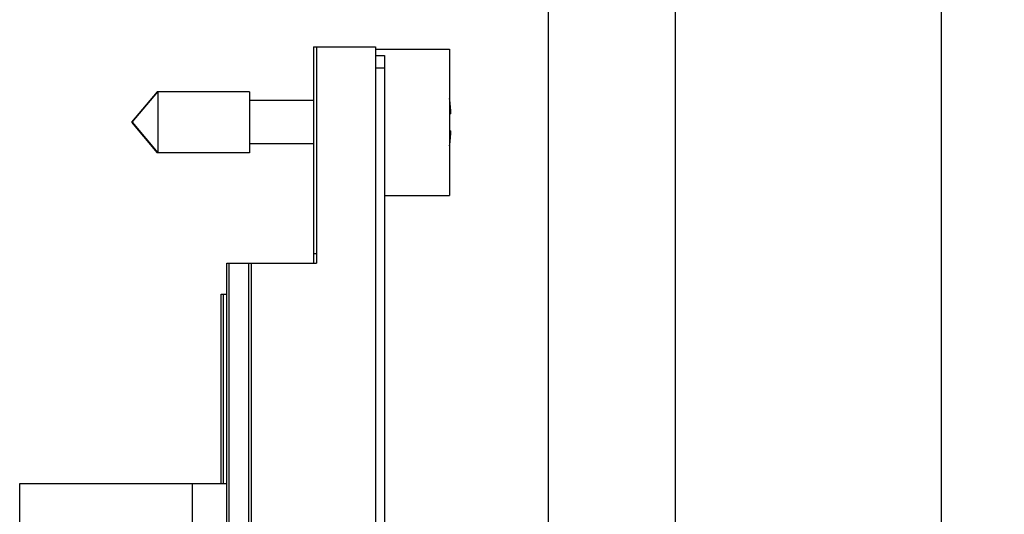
# Model space of a CAD drawing. Header units: inches. Extents: x 0 to 22, y 0 to 17.
# Tile 25 of 98: x 1.8 to 3.3, y 10.8 to 11.6. Entities that reach past the tile are written whole.
import ezdxf

# ---------------------------------------------------------------- set-up
doc = ezdxf.new("R2010")
doc.units = ezdxf.units.IN
doc.header["$LTSCALE"] = 1.21
doc.header["$MEASUREMENT"] = 0
doc.layers.get('0').update_dxf_attribs({"linetype": 'CONTINUOUS'})
doc.layers.add('DIMENSIONS', color=7, linetype='CONTINUOUS')
doc.styles.get("Standard").update_dxf_attribs({"font": 'txt', "width": 0.8})
doc.dimstyles.new('DIMSTYLE_1', dxfattribs={"dimtxt": 0.125, "dimasz": 0.18, "dimexe": 0.125, "dimexo": 0.0625, "dimgap": 0.03125, "dimtad": 0, "dimtih": 1, "dimtoh": 1, "dimzin": 4, "dimdsep": 46, "dimtxsty": 'STANDARD', "dimblk": '_FILLED', "dimblk1": '_FILLED', "dimblk2": '_FILLED', "dimcen": 0.09, "dimadec": 0, "dimazin": 0, "dimtp": 0.01, "dimtm": 0.01, "dimtfac": 1, "dimtofl": 0, "dimtmove": 0, "dimatfit": 3, "dimldrblk": '_FILLED', "dimfxl": 1, "dimtolj": 1, "dimtzin": 4, "dimarcsym": 0})

# ---------------------------------------------------------------- blocks, each defined once
blk = doc.blocks.new('*D33')
at = {"layer": 'DIMENSIONS', "color": 2, "linetype": 'CONTINUOUS'}
blk.add_line((2.6046, 10.4825), (2.6046, 12.0267), dxfattribs=at)
at = {"layer": 'DIMENSIONS', "color": 2, "linetype": 'CONTINUOUS', "insert": (2.5421, 12.0892), "char_height": 0.125, "width": 1.225, "attachment_point": 1, "rotation": 90, "line_spacing_factor": 0.9}
blk.add_mtext('3X .38{\\Ftxt.shx;\\W1.000000;\\H0.125000; }[9.6]', dxfattribs=at)
blk = doc.blocks.new('_FILLED')
at = {"color": 0, "linetype": 'BYBLOCK'}
blk.add_solid([(0, 0), (-1, 0.1736), (-1, -0.1736)], dxfattribs=at)
blk = doc.blocks.new('*D34')
at = {"layer": 'DIMENSIONS', "color": 2, "linetype": 'CONTINUOUS'}
blk.add_line((2.225, 11.6517), (2.225, 12.0267), dxfattribs=at)
at = {"layer": 'DIMENSIONS', "color": 2, "linetype": 'CONTINUOUS', "insert": (2.1625, 12.0892), "char_height": 0.125, "width": 0.725, "attachment_point": 1, "rotation": 90, "line_spacing_factor": 0.9}
blk.add_mtext('.00{\\Ftxt.shx;\\W1.000000;\\H0.125000; }[0]', dxfattribs=at)
blk = doc.blocks.new('*D35')
at = {"layer": 'DIMENSIONS', "color": 2, "linetype": 'CONTINUOUS'}
blk.add_line((3.24, 10.4087), (3.24, 12.0267), dxfattribs=at)
at = {"layer": 'DIMENSIONS', "color": 2, "linetype": 'CONTINUOUS', "insert": (3.1775, 12.0892), "char_height": 0.125, "width": 1.125, "attachment_point": 1, "rotation": 90, "line_spacing_factor": 0.9}
blk.add_mtext('1.02{\\Ftxt.shx;\\W1.000000;\\H0.125000; }[25.8]', dxfattribs=at)
blk = doc.blocks.new('*D36')
at = {"layer": 'DIMENSIONS', "color": 2, "linetype": 'CONTINUOUS'}
for p, q in [((2.8103, 9.762), (2.8103, 12.0267)), ((2.6601, 9.5711), (2.8103, 9.762)), ((2.6601, 9.2415), (2.6601, 9.5711))]:
    blk.add_line(p, q, dxfattribs=at)
at = {"layer": 'DIMENSIONS', "color": 2, "linetype": 'CONTINUOUS', "insert": (2.7478, 12.0892), "char_height": 0.125, "width": 1.025, "attachment_point": 1, "rotation": 90, "line_spacing_factor": 0.9}
blk.add_mtext('.44{\\Ftxt.shx;\\W1.000000;\\H0.125000; }[11.1]', dxfattribs=at)

msp = doc.modelspace()

# ---------------------------------------------------------------- linework, layer by layer
at = {"color": 7, "linetype": 'CONTINUOUS'}
for p, q in [((2.225, 11.5892), (2.225, 11.2392)), ((2.225, 11.5892), (2.325, 11.5892)), ((2.23, 11.5892), (2.23, 11.2392)), ((2.325, 11.5892), (2.325, 7.4533)), ((2.325, 11.5857), (2.445, 11.5857)), ((2.445, 11.5857), (2.445, 11.3487)), ((2.325, 11.5752), (2.34, 11.5752)), ((2.34, 11.5752), (2.34, 7.4533)), ((1.9722, 11.5164), (1.9309, 11.4672)), ((1.9319, 11.4672), (1.9732, 11.5164)), ((1.9722, 11.5164), (1.9722, 11.5152)), ((2.1213, 11.5164), (1.9722, 11.5164)), ((1.9732, 11.5164), (1.9732, 11.418)), ((2.1213, 11.5164), (2.1213, 11.418)), ((2.225, 11.5022), (2.1213, 11.5022)), ((2.4471, 11.481), (2.445, 11.481)), ((1.9309, 11.4672), (1.9722, 11.418)), ((1.9319, 11.4672), (1.9732, 11.418)), ((2.445, 11.4534), (2.4471, 11.4534)), ((2.225, 11.4321), (2.1213, 11.4321)), ((1.9722, 11.4192), (1.9722, 11.418)), ((2.1213, 11.418), (1.9722, 11.418)), ((2.34, 11.3487), (2.445, 11.3487)), ((2.085, 7.1462), (2.085, 11.2392)), ((2.085, 11.2392), (2.23, 11.2392)), ((2.076, 10.8825), (2.076, 11.1892)), ((2.076, 11.1892), (2.085, 11.1892)), ((2.075, 11.1692), (2.075, 10.8825)), ((2.075, 11.1692), (2.076, 11.1692)), ((1.7501, 10.7625), (1.7501, 10.8825)), ((1.7501, 10.8825), (2.085, 10.8825))]:
    msp.add_line(p, q, dxfattribs=at)
at = {"color": 9, "linetype": 'CONTINUOUS'}
for p, q in [((2.325, 11.5552), (2.34, 11.5552)), ((2.225, 11.2547), (2.23, 11.2547)), ((2.0885, 7.1462), (2.0885, 11.2392)), ((2.1205, 7.1462), (2.1205, 11.2392)), ((2.125, 7.1462), (2.125, 11.2392)), ((2.0798, 10.8825), (2.0798, 11.1892)), ((2.0294, 10.7625), (2.0294, 10.8825))]:
    msp.add_line(p, q, dxfattribs=at)
at = {"color": 7, "linetype": 'CONTINUOUS'}
for start, end in [(2.5257, 7.0406), (352.9594, 357.4743)]:
    msp.add_arc((2.1347, 11.4672), 0.3127, start, end, dxfattribs=at)

# ---------------------------------------------------------------- dimensions: what is measured, and where the dimension line sits
at = {"layer": 'DIMENSIONS', "color": 2, "linetype": 'CONTINUOUS'}
dim = msp.add_ordinate_dim(feature_location=(2.6046, 10.4825), offset=(0, 1.5441), dtype=1, origin=(2.225, 11.5892), text='3X <>', dimstyle='DIMSTYLE_1', dxfattribs=at)
dim.commit()
dim.dimension.update_dxf_attribs({"geometry": '*D33', "text_midpoint": (2.6046, 12.7017)})
for feature_location, offset, dtype, origin, picture, middle in [((3.2399959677, 10.408664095), (0, 1.61801), 1, (2.2249959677, 10.346164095), '*D35', (3.2399959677, 12.651674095)), ((2.6601, 9.2415), (0.1502, 2.7851), 0, (2.225, 9.1075), '*D36', (2.8103, 12.6017)), ((2.2249959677, 11.651674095), (0, 0.375), 1, (2.2249959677, 11.589174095), '*D34', (2.2249959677, 12.451674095))]:
    dim = msp.add_ordinate_dim(feature_location=feature_location, offset=offset, dtype=dtype, origin=origin, dimstyle='DIMSTYLE_1', dxfattribs=at)
    dim.commit()
    dim.dimension.update_dxf_attribs({"geometry": picture, "text_midpoint": middle})

doc.saveas('drawing.dxf')
